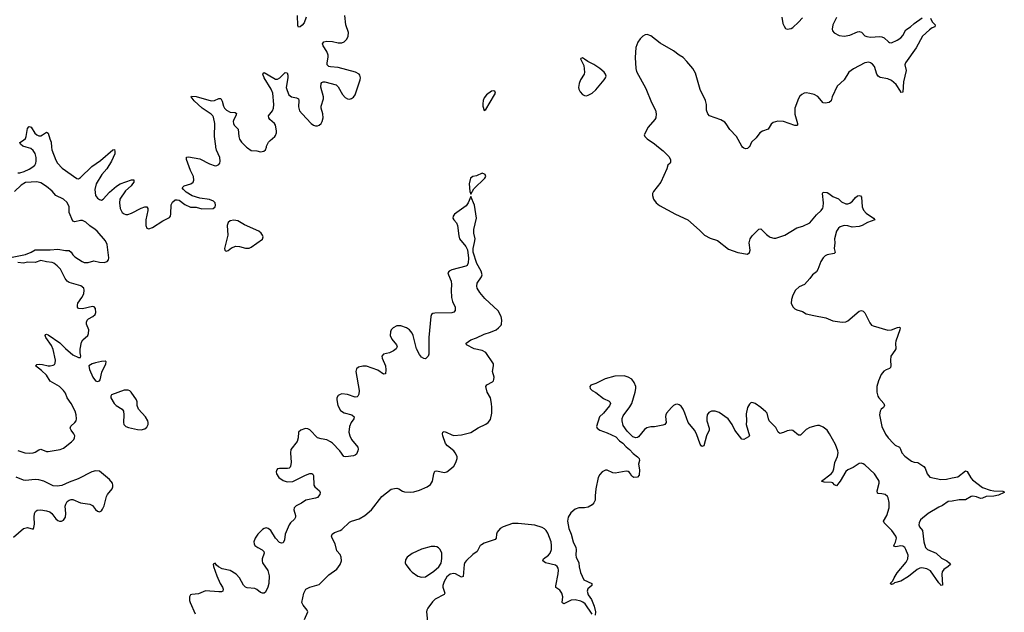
# Model space of a CAD drawing. Header units: inches. Extents: x 1843750 to 1959452, y 907112 to 1016326.
# Tile 121 of 137: x 1942088 to 1952481, y 965086 to 971345. Entities that reach past the tile are written whole.
import ezdxf

# ---------------------------------------------------------------- set-up
doc = ezdxf.new("R2010")
doc.units = ezdxf.units.IN
doc.header["$MEASUREMENT"] = 0
for name, color, linetype in [('B9946', 7, 'Continuous'), ('B9947', 7, 'Continuous'), ('B9956', 7, 'Continuous'), ('B9957', 7, 'Continuous')]:
    doc.layers.add(name, color=color, linetype=linetype)

msp = doc.modelspace()

# ---------------------------------------------------------------- linework, layer by layer
at = {"layer": 'B9946', "color": 6, "elevation": 500}
for points in [[(1942068, 969728), (1942090, 969728), (1942137, 969743), (1942190, 969767), (1942226, 969790), (1942247, 969810), (1942258, 969830), (1942263, 969850), (1942261, 969890), (1942251, 969931), (1942230, 969965), (1942205, 969985), (1942155, 970000)], [(1942424, 970000), (1942426, 969970), (1942470, 969860), (1942486, 969830), (1942538, 969778), (1942690, 969668), (1942710, 969666), (1942730, 969677), (1942850, 969796), (1942941, 969859), (1943070, 969970), (1943090, 969973), (1943094, 969954), (1943091, 969930), (1943057, 969850), (1943008, 969770), (1942957, 969710), (1942896, 969610), (1942883, 969550), (1942890, 969490), (1942910, 969459), (1942930, 969445), (1942950, 969440), (1942970, 969448), (1943036, 969524), (1943110, 969588), (1943150, 969610), (1943270, 969652), (1943294, 969654), (1943292, 969630), (1943279, 969610), (1943264, 969590), (1943204, 969536), (1943147, 969450), (1943140, 969410), (1943149, 969350), (1943170, 969310), (1943190, 969294), (1943210, 969287), (1943230, 969288), (1943270, 969302), (1943370, 969354), (1943410, 969367), (1943430, 969367), (1943442, 969350), (1943441, 969330), (1943420, 969230), (1943419, 969170), (1943430, 969143), (1943450, 969137), (1943490, 969150), (1943599, 969221), (1943670, 969257), (1943679, 969270), (1943685, 969295), (1943686, 969390), (1943702, 969418), (1943730, 969441), (1943750, 969444), (1943770, 969439), (1943830, 969393), (1943890, 969365), (1943950, 969364), (1944010, 969347), (1944130, 969350), (1944150, 969370), (1944155, 969385), (1944153, 969410), (1944133, 969430), (1944090, 969445), (1943990, 969460), (1943910, 969483), (1943845, 969525), (1943816, 969550), (1943803, 969570), (1943823, 969590), (1943896, 969610), (1943918, 969630), (1943927, 969650), (1943922, 969690), (1943890, 969751), (1943849, 969870), (1943850, 969893), (1943870, 969897), (1943990, 969877), (1944090, 969822), (1944150, 969803), (1944170, 969805), (1944190, 969816), (1944200, 969830), (1944205, 969850), (1944199, 969890), (1944166, 969966), (1944159, 970000)], [(1944483, 970000), (1944493, 969990), (1944530, 969964), (1944590, 969960), (1944630, 969950), (1944664, 969956), (1944683, 969970), (1944692, 970000)], [(1948831, 970000), (1948879, 969959), (1948939, 969899), (1948958, 969870), (1948958, 969842), (1948953, 969830), (1948931, 969809), (1948918, 969770), (1948855, 969630), (1948778, 969530), (1948769, 969510), (1948766, 969490), (1948778, 969450), (1948807, 969410), (1948841, 969381), (1949011, 969291), (1949140, 969230), (1949263, 969123), (1949315, 969070), (1949377, 969037), (1949453, 969014), (1949570, 968923), (1949670, 968887), (1949770, 968869), (1949790, 968885), (1949797, 968910), (1949788, 968990), (1949798, 969030), (1949819, 969061), (1949890, 969134), (1949910, 969136), (1949970, 969075), (1950000, 969055)], [(1949786, 970000), (1949770, 969984), (1949750, 969982), (1949730, 969989), (1949719, 970000)], [(1941990, 968835), (1942150, 968866), (1942210, 968889), (1942250, 968913), (1942410, 968913), (1942490, 968921), (1942570, 968906), (1942610, 968906), (1942630, 968890), (1942650, 968860), (1942670, 968840), (1942747, 968790), (1942770, 968781), (1942810, 968781), (1942870, 968799), (1942930, 968783), (1942979, 968781), (1943010, 968792), (1943024, 968810), (1943028, 968830), (1943012, 968970), (1942993, 969010), (1942905, 969110), (1942884, 969130), (1942828, 969168), (1942788, 969208), (1942750, 969224), (1942730, 969224), (1942670, 969209), (1942650, 969217), (1942610, 969307), (1942609, 969370), (1942590, 969413), (1942550, 969449), (1942470, 969490), (1942430, 969534), (1942370, 969584), (1942310, 969621), (1942270, 969633), (1942150, 969625), (1942103, 969597), (1942035, 969530)], [(1945095, 965010), (1945130, 965090), (1945123, 965110), (1945080, 965160), (1945068, 965190), (1945089, 965290), (1945108, 965332), (1945150, 965351), (1945250, 965380), (1945350, 965481), (1945437, 965543), (1945470, 965590), (1945484, 965630), (1945482, 965670), (1945470, 965695), (1945435, 965735), (1945419, 965810), (1945386, 965870), (1945380, 965890), (1945385, 965910), (1945410, 965928), (1945470, 965950), (1945490, 965962), (1945570, 966039), (1945590, 966050), (1945670, 966074), (1945730, 966109), (1945803, 966170), (1945910, 966310), (1946010, 966385), (1946045, 966395), (1946070, 966396), (1946090, 966391), (1946130, 966365), (1946150, 966357), (1946210, 966354), (1946250, 966359), (1946310, 966375), (1946390, 966410), (1946423, 966437), (1946445, 966470), (1946458, 966550), (1946470, 966576), (1946490, 966581), (1946570, 966563), (1946596, 966570), (1946630, 966594), (1946669, 966631), (1946693, 966670), (1946707, 966710), (1946705, 966730), (1946686, 966770), (1946670, 966790), (1946603, 966843), (1946581, 966870), (1946554, 966950), (1946550, 966970), (1946553, 966987), (1946570, 966994), (1946590, 966988), (1946650, 966959), (1946670, 966954), (1946750, 966962), (1946850, 966985), (1946926, 967034), (1947008, 967072), (1947033, 967090), (1947056, 967124), (1947070, 967190), (1947073, 967250), (1947069, 967290), (1947056, 967350), (1947023, 967410), (1947007, 967470), (1947018, 967490), (1947078, 967522), (1947088, 967530), (1947094, 967546), (1947095, 967570), (1947079, 967630), (1947091, 967690), (1947089, 967710), (1947007, 967830), (1946970, 967852), (1946884, 967870), (1946805, 967910), (1946802, 967930), (1946850, 967963), (1946910, 967985), (1946990, 968024), (1947056, 968044), (1947117, 968070), (1947143, 968090), (1947170, 968120), (1947175, 968130), (1947179, 968170), (1947169, 968210), (1947138, 968270), (1946999, 968399), (1946944, 968464), (1946917, 968510), (1946912, 968530), (1946917, 968563), (1946962, 968630), (1946968, 968652), (1946958, 968690), (1946912, 968770), (1946875, 968890), (1946874, 968930), (1946890, 968991), (1946895, 969030), (1946883, 969090), (1946881, 969130), (1946909, 969250), (1946890, 969386), (1946850, 969478), (1946823, 969410), (1946800, 969380), (1946679, 969290), (1946665, 969270), (1946661, 969250), (1946670, 969230), (1946698, 969198), (1946711, 969171), (1946723, 969063), (1946731, 969030), (1946796, 968950), (1946814, 968914), (1946825, 968825), (1946822, 968778), (1946810, 968750), (1946799, 968741), (1946650, 968704), (1946622, 968690), (1946609, 968670), (1946613, 968650), (1946642, 968582), (1946645, 968550), (1946641, 968490), (1946647, 968410), (1946657, 968370), (1946684, 968310), (1946686, 968274), (1946670, 968256), (1946650, 968250), (1946470, 968246), (1946450, 968243), (1946435, 968230), (1946428, 968210), (1946407, 967990), (1946407, 967813), (1946399, 967790), (1946370, 967764), (1946354, 967766), (1946330, 967781), (1946308, 967808), (1946277, 967870), (1946242, 968010), (1946230, 968036), (1946202, 968070), (1946170, 968092), (1946110, 968110), (1946070, 968110), (1946030, 968091), (1946010, 968070), (1946001, 968050), (1946000, 968010), (1946017, 967970), (1946066, 967910), (1946072, 967890), (1946061, 967870), (1946033, 967847), (1945990, 967827), (1945929, 967811), (1945911, 967790), (1945914, 967770), (1945948, 967690), (1945953, 967647), (1945950, 967604), (1945930, 967601), (1945870, 967642), (1945750, 967686), (1945710, 967687), (1945664, 967676), (1945643, 967657), (1945637, 967630), (1945670, 967430), (1945669, 967391), (1945658, 967370), (1945650, 967362), (1945630, 967360), (1945550, 967388), (1945490, 967394), (1945470, 967388), (1945450, 967375), (1945436, 967350), (1945434, 967330), (1945448, 967270), (1945476, 967216), (1945513, 967193), (1945593, 967173), (1945617, 967150), (1945614, 967130), (1945588, 967090), (1945571, 967050), (1945563, 966990), (1945572, 966950), (1945590, 966911), (1945658, 966830), (1945662, 966810), (1945659, 966790), (1945643, 966757), (1945630, 966745), (1945610, 966740), (1945530, 966729), (1945510, 966732), (1945469, 966790), (1945391, 966871), (1945370, 966888), (1945330, 966907), (1945270, 966917), (1945231, 966930), (1945150, 967014), (1945130, 967024), (1945110, 967028), (1945095, 967025), (1945055, 967010), (1945032, 966990), (1945029, 966930), (1945017, 966890), (1944950, 966805), (1944945, 966770), (1944953, 966667), (1944948, 966631), (1944942, 966618), (1944932, 966608), (1944914, 966606), (1944830, 966605), (1944810, 966600), (1944801, 966590), (1944796, 966570), (1944799, 966550), (1944823, 966510), (1944870, 966477), (1944910, 966465), (1944970, 966468), (1945105, 966535), (1945150, 966551), (1945172, 966552), (1945184, 966544), (1945191, 966531), (1945193, 966430), (1945203, 966410), (1945251, 966370), (1945261, 966350), (1945257, 966330), (1945230, 966300), (1945209, 966291), (1945110, 966270), (1945062, 966238), (1945006, 966210), (1944987, 966190), (1944983, 966170), (1945000, 966110), (1944999, 966090), (1944990, 966070), (1944948, 966032), (1944933, 966010), (1944891, 965910), (1944882, 965850), (1944870, 965821), (1944850, 965815), (1944830, 965824), (1944790, 965870), (1944740, 965950), (1944710, 965972), (1944690, 965977), (1944670, 965972), (1944650, 965959), (1944603, 965910), (1944573, 965870), (1944561, 965830), (1944562, 965810), (1944571, 965791), (1944602, 965770), (1944647, 965747), (1944665, 965730), (1944670, 965710), (1944649, 965650), (1944646, 965630), (1944650, 965610), (1944706, 965526), (1944722, 965470), (1944718, 965390), (1944706, 965350), (1944682, 965298), (1944670, 965288), (1944650, 965287), (1944630, 965295), (1944590, 965327), (1944570, 965337), (1944490, 965345), (1944472, 965352), (1944452, 965372), (1944408, 965450), (1944372, 965490), (1944310, 965529), (1944227, 965547), (1944185, 965565), (1944164, 965584), (1944150, 965606), (1944130, 965595), (1944133, 965570), (1944169, 965470), (1944204, 965390), (1944229, 965350), (1944237, 965330), (1944234, 965310), (1944217, 965303), (1944190, 965302), (1944050, 965314), (1943977, 965283), (1943905, 965275), (1943891, 965270), (1943880, 965250), (1943881, 965210), (1943887, 965190), (1943939, 965070)], [(1942070, 966794), (1942144, 966770), (1942187, 966767), (1942230, 966771), (1942250, 966777), (1942290, 966803), (1942310, 966808), (1942370, 966785), (1942390, 966783), (1942516, 966804), (1942550, 966819), (1942635, 966885), (1942658, 966910), (1942668, 966930), (1942670, 966950), (1942661, 966970), (1942630, 967010), (1942622, 967030), (1942628, 967052), (1942669, 967090), (1942683, 967110), (1942687, 967130), (1942685, 967170), (1942673, 967210), (1942632, 967290), (1942588, 967350), (1942570, 967399), (1942550, 967430), (1942509, 967470), (1942410, 967528), (1942371, 967590), (1942320, 967640), (1942255, 967690), (1942270, 967703), (1942294, 967706), (1942330, 967703), (1942388, 967688), (1942410, 967688), (1942443, 967697), (1942455, 967705), (1942463, 967717), (1942467, 967750), (1942441, 967861), (1942423, 967903), (1942364, 967990), (1942358, 968010), (1942360, 968020), (1942370, 968024), (1942390, 968015), (1942513, 967933), (1942570, 967872), (1942650, 967805), (1942710, 967776), (1942730, 967776), (1942733, 967790), (1942727, 967827), (1942727, 967867), (1942742, 967938), (1942756, 967964), (1942806, 968010), (1942816, 968030), (1942817, 968070), (1942795, 968130), (1942793, 968150), (1942802, 968170), (1942816, 968184), (1942861, 968210), (1942884, 968230), (1942893, 968253), (1942890, 968296), (1942874, 968314), (1942855, 968315), (1942750, 968293), (1942710, 968295), (1942699, 968310), (1942697, 968330), (1942702, 968350), (1942744, 968410), (1942765, 968450), (1942770, 968490), (1942764, 968510), (1942734, 968534), (1942610, 968569), (1942590, 968584), (1942569, 968610), (1942519, 968710), (1942485, 968745), (1942450, 968772), (1942430, 968780), (1942370, 968787), (1942310, 968802), (1942250, 968782), (1942170, 968785), (1942130, 968774), (1942070, 968782)], [(1950000, 967110), (1950000, 967110), (1949991, 967130), (1949977, 967190), (1949965, 967205), (1949910, 967250), (1949850, 967290), (1949830, 967300), (1949810, 967303), (1949790, 967285), (1949770, 967250), (1949757, 967183), (1949761, 967110), (1949758, 967070), (1949792, 966950), (1949782, 966938), (1949730, 966912), (1949710, 966916), (1949637, 967010), (1949610, 967071), (1949565, 967130), (1949470, 967198), (1949430, 967212), (1949390, 967212), (1949363, 967197), (1949345, 967170), (1949340, 967140), (1949341, 967110), (1949364, 967030), (1949364, 967010), (1949339, 966950), (1949310, 966845), (1949290, 966836), (1949270, 966863), (1949233, 966970), (1949212, 967010), (1949143, 967090), (1949110, 967188), (1949090, 967233), (1949070, 967262), (1949050, 967278), (1949030, 967284), (1949010, 967281), (1948989, 967270), (1948967, 967250), (1948916, 967190), (1948907, 967170), (1948906, 967154), (1948911, 967090), (1948899, 967070), (1948878, 967062), (1948790, 967046), (1948750, 967044), (1948707, 967033), (1948683, 967017), (1948619, 966941), (1948610, 966933), (1948590, 966929), (1948561, 966941), (1948499, 966999), (1948459, 967059), (1948446, 967110), (1948447, 967133), (1948458, 967162), (1948530, 967257), (1948549, 967290), (1948585, 967410), (1948592, 967450), (1948591, 967471), (1948573, 967513), (1948550, 967547), (1948511, 967571), (1948470, 967584), (1948370, 967580), (1948267, 967553), (1948170, 967502), (1948116, 967484), (1948107, 967470), (1948110, 967450), (1948130, 967430), (1948170, 967407), (1948250, 967343), (1948310, 967316), (1948318, 967310), (1948323, 967290), (1948313, 967267), (1948250, 967190), (1948207, 967150), (1948177, 967050), (1948182, 967030), (1948210, 967009), (1948290, 966983), (1948380, 966940), (1948418, 966898), (1948453, 966873), (1948490, 966834), (1948526, 966806), (1948564, 966764), (1948610, 966729), (1948628, 966710), (1948632, 966690), (1948619, 966650), (1948629, 966590), (1948627, 966533), (1948610, 966515), (1948570, 966510), (1948550, 966523), (1948536, 966550), (1948524, 966564), (1948510, 966573), (1948490, 966577), (1948375, 966555), (1948350, 966560), (1948290, 966586), (1948270, 966586), (1948237, 966570), (1948210, 966542), (1948194, 966510), (1948169, 966390), (1948162, 966318), (1948162, 966270), (1948150, 966243), (1948130, 966221), (1948090, 966198), (1948050, 966189), (1947990, 966191), (1947950, 966175), (1947904, 966136), (1947877, 966090), (1947871, 966050), (1947876, 966010), (1947886, 965970), (1947910, 965910), (1947930, 965830), (1947958, 965770), (1947962, 965750), (1947958, 965690), (1947961, 965670), (1947989, 965610), (1947992, 965568), (1948007, 965507), (1948044, 965430), (1948126, 965390), (1948127, 965387), (1948129, 965370), (1948086, 965334), (1948077, 965310), (1948088, 965270), (1948122, 965222), (1948152, 965150), (1948165, 965090), (1948163, 965057)], [(1942022, 965878), (1942130, 965972), (1942170, 965981), (1942230, 965964), (1942238, 965982), (1942244, 966016), (1942242, 966090), (1942245, 966130), (1942254, 966150), (1942274, 966166), (1942310, 966170), (1942370, 966158), (1942406, 966146), (1942429, 966129), (1942470, 966074), (1942490, 966056), (1942510, 966047), (1942530, 966047), (1942550, 966058), (1942570, 966090), (1942575, 966130), (1942568, 966208), (1942574, 966230), (1942590, 966255), (1942610, 966271), (1942630, 966279), (1942650, 966277), (1942730, 966242), (1942830, 966230), (1942855, 966215), (1942890, 966171), (1942910, 966155), (1942930, 966149), (1942950, 966158), (1942964, 966176), (1942979, 966210), (1943004, 966310), (1943015, 966330), (1943063, 966390), (1943071, 966410), (1943072, 966430), (1943068, 966450), (1943037, 966490), (1942930, 966577), (1942890, 966579), (1942850, 966571), (1942705, 966495), (1942610, 966462), (1942534, 966426), (1942483, 966417), (1942442, 966422), (1942343, 966470), (1942290, 966487), (1942250, 966490), (1942150, 966477), (1942130, 966480), (1942050, 966512)], [(1948130, 965066), (1948056, 965176), (1948034, 965194), (1948010, 965205), (1947950, 965217), (1947910, 965216), (1947830, 965174), (1947821, 965181), (1947815, 965190), (1947820, 965250), (1947810, 965290), (1947790, 965319), (1947749, 965349), (1947746, 965366), (1947773, 965493), (1947777, 965530), (1947773, 965553), (1947763, 965570), (1947743, 965583), (1947638, 965610), (1947611, 965630), (1947618, 965650), (1947670, 965690), (1947689, 965710), (1947701, 965750), (1947703, 965790), (1947697, 965830), (1947662, 965922), (1947647, 965950), (1947629, 965969), (1947603, 965983), (1947525, 966005), (1947350, 966025), (1947290, 966023), (1947191, 965989), (1947160, 965970), (1947127, 965933), (1947120, 965910), (1947116, 965870), (1947106, 965854), (1946990, 965815), (1946961, 965799), (1946949, 965790), (1946916, 965730), (1946870, 965697), (1946805, 965635), (1946788, 965612), (1946780, 965590), (1946770, 965464), (1946750, 965456), (1946690, 965492), (1946670, 965496), (1946632, 965488), (1946598, 965462), (1946568, 965412), (1946556, 965370), (1946556, 965350), (1946574, 965290), (1946567, 965273), (1946475, 965225), (1946445, 965195), (1946396, 965130), (1946385, 965110), (1946381, 965090), (1946392, 964990)]]:
    msp.add_lwpolyline(points, dxfattribs=at)
for points in [[(1946970, 969723), (1946910, 969697), (1946870, 969690), (1946848, 969672), (1946834, 969610), (1946840, 969530), (1946850, 969502), (1946883, 969557), (1946998, 969670), (1947008, 969690), (1947002, 969710), (1946995, 969715)], [(1944350, 969227), (1944310, 969219), (1944290, 969204), (1944277, 969170), (1944285, 969070), (1944249, 968930), (1944252, 968912), (1944264, 968904), (1944270, 968902), (1944290, 968909), (1944324, 968936), (1944370, 968952), (1944410, 968948), (1944470, 968931), (1944510, 968933), (1944530, 968942), (1944652, 969028), (1944659, 969050), (1944652, 969070), (1944638, 969090), (1944612, 969112), (1944460, 969180), (1944390, 969220)], [(1942990, 967739), (1942950, 967736), (1942890, 967722), (1942853, 967710), (1942819, 967690), (1942826, 967650), (1942860, 967570), (1942890, 967530), (1942910, 967523), (1942930, 967530), (1942937, 967543), (1942956, 967624), (1942999, 967710), (1943002, 967730)], [(1943232, 967432), (1943190, 967432), (1943058, 967382), (1943049, 967370), (1943050, 967350), (1943084, 967290), (1943105, 967270), (1943170, 967230), (1943183, 967210), (1943189, 967170), (1943185, 967090), (1943189, 967070), (1943198, 967058), (1943210, 967048), (1943237, 967037), (1943330, 967016), (1943370, 967015), (1943410, 967025), (1943430, 967041), (1943444, 967070), (1943445, 967090), (1943441, 967110), (1943416, 967150), (1943344, 967230), (1943329, 967270), (1943327, 967310), (1943322, 967330), (1943265, 967410), (1943250, 967425)], [(1946470, 965782), (1946430, 965780), (1946330, 965752), (1946230, 965708), (1946179, 965670), (1946159, 965641), (1946156, 965610), (1946163, 965590), (1946210, 965530), (1946230, 965511), (1946290, 965467), (1946330, 965457), (1946370, 965461), (1946461, 965519), (1946512, 965568), (1946536, 965604), (1946545, 965655), (1946544, 965710), (1946528, 965750), (1946510, 965768), (1946490, 965778)]]:
    msp.add_lwpolyline(points, close=True, dxfattribs=at)
at = {"layer": 'B9947', "color": 6, "elevation": 500}
for points in [[(1944692, 970000), (1944694, 970010), (1944714, 970050), (1944731, 970070), (1944782, 970110), (1944790, 970122), (1944799, 970150), (1944800, 970170), (1944790, 970230), (1944778, 970250), (1944730, 970290), (1944717, 970310), (1944716, 970330), (1944757, 970383), (1944768, 970412), (1944771, 970450), (1944760, 970570), (1944742, 970610), (1944669, 970730), (1944656, 970770), (1944659, 970781), (1944670, 970786), (1944770, 970726), (1944790, 970716), (1944810, 970716), (1944835, 970730), (1944890, 970786), (1944910, 970783), (1944918, 970758), (1944919, 970730), (1944902, 970630), (1944910, 970597), (1944930, 970552), (1944957, 970530), (1945010, 970520), (1945030, 970510), (1945036, 970490), (1945030, 970426), (1945043, 970383), (1945069, 970350), (1945166, 970250), (1945190, 970232), (1945210, 970223), (1945230, 970223), (1945250, 970230), (1945270, 970249), (1945281, 970270), (1945290, 970310), (1945289, 970350), (1945270, 970410), (1945269, 970430), (1945294, 970510), (1945296, 970530), (1945267, 970633), (1945269, 970670), (1945279, 970681), (1945290, 970688), (1945310, 970688), (1945430, 970658), (1945450, 970637), (1945494, 970554), (1945524, 970524), (1945550, 970509), (1945570, 970506), (1945590, 970512), (1945610, 970526), (1945629, 970551), (1945683, 970710), (1945686, 970730), (1945679, 970759), (1945670, 970770), (1945631, 970791), (1945450, 970841), (1945370, 970846), (1945350, 970852), (1945333, 970870), (1945332, 970890), (1945345, 970950), (1945345, 970970), (1945330, 971008), (1945290, 971070), (1945286, 971090), (1945300, 971110), (1945330, 971120), (1945390, 971114), (1945450, 971101), (1945490, 971101), (1945514, 971110), (1945542, 971138), (1945556, 971170), (1945559, 971210), (1945532, 971292), (1945521, 971390)], [(1945111, 971370), (1945090, 971312), (1945070, 971286), (1945050, 971271), (1945030, 971266), (1945023, 971283), (1945022, 971390)], [(1949719, 970000), (1949710, 970010), (1949653, 970113), (1949584, 970184), (1949545, 970245), (1949530, 970262), (1949489, 970289), (1949371, 970331), (1949352, 970350), (1949338, 970390), (1949336, 970450), (1949327, 970490), (1949270, 970607), (1949221, 970781), (1949192, 970830), (1949130, 970905), (1949090, 970945), (1949050, 970970), (1948990, 971015), (1948850, 971096), (1948750, 971175), (1948710, 971188), (1948690, 971184), (1948667, 971170), (1948638, 971142), (1948613, 971107), (1948593, 971050), (1948586, 970946), (1948590, 970830), (1948598, 970798), (1948697, 970617), (1948756, 970470), (1948798, 970390), (1948808, 970350), (1948804, 970310), (1948794, 970290), (1948723, 970210), (1948680, 970130), (1948685, 970110), (1948710, 970087), (1948790, 970035), (1948831, 970000)], [(1944159, 970000), (1944157, 970010), (1944146, 970110), (1944147, 970250), (1944134, 970314), (1944126, 970330), (1944108, 970348), (1944013, 970410), (1943930, 970487), (1943897, 970530), (1943903, 970537), (1943950, 970534), (1944111, 970489), (1944143, 970490), (1944190, 970511), (1944211, 970511), (1944225, 970485), (1944240, 970430), (1944251, 970410), (1944270, 970391), (1944310, 970369), (1944364, 970364), (1944375, 970355), (1944370, 970330), (1944348, 970290), (1944343, 970270), (1944344, 970250), (1944353, 970230), (1944393, 970190), (1944401, 970110), (1944410, 970084), (1944430, 970052), (1944483, 970000)], [(1942155, 970000), (1942122, 970010), (1942096, 970030), (1942091, 970049), (1942130, 970072), (1942149, 970091), (1942156, 970110), (1942170, 970195), (1942186, 970214), (1942190, 970217), (1942210, 970209), (1942248, 970148), (1942269, 970129), (1942290, 970120), (1942310, 970120), (1942330, 970128), (1942370, 970157), (1942390, 970145), (1942406, 970086), (1942421, 970050), (1942424, 970000)], [(1950000, 970207), (1949990, 970190), (1949930, 970167), (1949902, 970150), (1949863, 970097), (1949814, 970050), (1949790, 970004), (1949786, 970000)]]:
    msp.add_lwpolyline(points, dxfattribs=at)
for points in [[(1948030, 970941), (1948020, 970940), (1948010, 970935), (1948008, 970930), (1948042, 970862), (1948050, 970790), (1948046, 970770), (1948009, 970710), (1947993, 970670), (1947988, 970630), (1947991, 970611), (1948004, 970584), (1948030, 970556), (1948050, 970545), (1948070, 970542), (1948090, 970547), (1948131, 970569), (1948170, 970605), (1948259, 970710), (1948272, 970730), (1948277, 970750), (1948272, 970770), (1948256, 970790), (1948210, 970830), (1948150, 970871), (1948084, 970904), (1948050, 970929)], [(1947090, 970595), (1947068, 970590), (1947014, 970550), (1946990, 970520), (1946980, 970490), (1946977, 970457), (1946978, 970430), (1946990, 970385), (1947010, 970395), (1947099, 970550), (1947110, 970570), (1947103, 970590)]]:
    msp.add_lwpolyline(points, close=True, dxfattribs=at)
at = {"layer": 'B9956', "color": 6, "elevation": 500}
msp.add_lwpolyline([(1950000, 969055), (1950009, 969049), (1950050, 969038), (1950070, 969039), (1950164, 969070), (1950290, 969146), (1950356, 969164), (1950430, 969198), (1950497, 969283), (1950547, 969330), (1950565, 969355), (1950570, 969370), (1950573, 969410), (1950562, 969510), (1950570, 969522), (1950610, 969521), (1950630, 969511), (1950670, 969477), (1950730, 969454), (1950761, 969421), (1950810, 969399), (1950830, 969401), (1950851, 969409), (1950877, 969430), (1950910, 969468), (1950930, 969483), (1950950, 969488), (1950964, 969484), (1950972, 969472), (1950981, 969370), (1950993, 969333), (1951022, 969302), (1951102, 969250), (1951115, 969230), (1951036, 969204), (1950980, 969170), (1950950, 969161), (1950875, 969155), (1950830, 969167), (1950790, 969172), (1950750, 969158), (1950730, 969143), (1950709, 969110), (1950689, 969030), (1950691, 968989), (1950684, 968930), (1950695, 968885), (1950685, 968875), (1950610, 968861), (1950590, 968850), (1950570, 968830), (1950543, 968790), (1950513, 968707), (1950498, 968682), (1950458, 968650), (1950430, 968611), (1950373, 968550), (1950317, 968523), (1950278, 968490), (1950250, 968434), (1950234, 968390), (1950232, 968350), (1950250, 968311), (1950270, 968293), (1950290, 968279), (1950350, 968264), (1950390, 968240), (1950470, 968220), (1950596, 968196), (1950670, 968165), (1950770, 968149), (1950810, 968154), (1950830, 968163), (1950950, 968267), (1950974, 968274), (1950990, 968268), (1951010, 968248), (1951062, 968142), (1951080, 968120), (1951097, 968110), (1951250, 968067), (1951290, 968071), (1951353, 968093), (1951376, 968096), (1951382, 968090), (1951377, 968070), (1951336, 967950), (1951333, 967930), (1951336, 967870), (1951326, 967850), (1951282, 967790), (1951278, 967750), (1951283, 967690), (1951279, 967670), (1951270, 967660), (1951233, 967647), (1951210, 967632), (1951181, 967599), (1951152, 967530), (1951137, 967470), (1951136, 967410), (1951145, 967370), (1951155, 967350), (1951210, 967290), (1951216, 967270), (1951206, 967250), (1951182, 967230), (1951170, 967212), (1951164, 967170), (1951190, 967050), (1951228, 966968), (1951255, 966930), (1951310, 966869), (1951330, 966853), (1951374, 966830), (1951386, 966810), (1951400, 966770), (1951430, 966736), (1951502, 966683), (1951530, 966672), (1951570, 966667), (1951630, 966626), (1951644, 966610), (1951667, 966547), (1951694, 966514), (1951810, 966490), (1951870, 966492), (1951930, 966508), (1951990, 966517), (1952070, 966580), (1952090, 966572), (1952128, 966508), (1952146, 966486), (1952250, 966403), (1952330, 966376), (1952370, 966370), (1952466, 966366), (1952479, 966359), (1952481, 966350), (1952418, 966322), (1952369, 966311), (1952290, 966308), (1952250, 966290), (1952230, 966287), (1952187, 966307), (1952150, 966314), (1952130, 966309), (1952070, 966275), (1952006, 966274), (1951930, 966260), (1951890, 966258), (1951830, 966213), (1951790, 966198), (1951676, 966130), (1951597, 966063), (1951582, 966030), (1951580, 966010), (1951586, 965990), (1951617, 965950), (1951632, 965830), (1951649, 965769), (1951670, 965750), (1951760, 965710), (1951819, 965659), (1951873, 965630), (1951899, 965610), (1951912, 965590), (1951890, 965570), (1951841, 965539), (1951825, 965515), (1951820, 965490), (1951827, 965373), (1951810, 965370), (1951804, 965384), (1951790, 965397), (1951703, 965523), (1951664, 965544), (1951610, 965557), (1951590, 965554), (1951560, 965540), (1951470, 965465), (1951390, 965414), (1951321, 965399), (1951310, 965388), (1951290, 965381), (1951277, 965390), (1951303, 965417), (1951318, 965450), (1951350, 965502), (1951444, 965616), (1951461, 965650), (1951466, 965690), (1951443, 965750), (1951430, 965770), (1951410, 965784), (1951390, 965787), (1951336, 965776), (1951321, 965781), (1951316, 965790), (1951333, 965827), (1951342, 965870), (1951335, 965890), (1951295, 965950), (1951214, 966030), (1951206, 966050), (1951242, 966110), (1951265, 966190), (1951266, 966246), (1951255, 966295), (1951247, 966310), (1951222, 966330), (1951190, 966339), (1951150, 966340), (1951144, 966344), (1951138, 966370), (1951161, 966450), (1951159, 966470), (1951150, 966490), (1951111, 966550), (1951010, 966643), (1950990, 966656), (1950970, 966662), (1950950, 966659), (1950884, 966616), (1950831, 966590), (1950810, 966573), (1950750, 966470), (1950710, 966423), (1950690, 966432), (1950672, 966452), (1950657, 966457), (1950579, 966459), (1950553, 966470), (1950652, 966548), (1950670, 966570), (1950680, 966600), (1950691, 966669), (1950722, 966730), (1950728, 966770), (1950725, 966790), (1950698, 966858), (1950636, 966970), (1950610, 967010), (1950570, 967041), (1950530, 967058), (1950510, 967059), (1950490, 967057), (1950430, 967038), (1950390, 967017), (1950330, 966958), (1950310, 966958), (1950250, 967005), (1950230, 967009), (1950190, 967002), (1950150, 966984), (1950110, 966974), (1950094, 966990), (1950070, 967037), (1950000, 967110)], dxfattribs=at)
at = {"layer": 'B9957', "color": 6, "elevation": 500}
for points in [[(1951702, 971362), (1951721, 971321), (1951750, 971290), (1951747, 971270), (1951721, 971259), (1951690, 971239), (1951618, 971170), (1951551, 971049), (1951437, 970890), (1951430, 970870), (1951444, 970810), (1951417, 970690), (1951410, 970578), (1951390, 970576), (1951385, 970590), (1951339, 970659), (1951290, 970704), (1951250, 970722), (1951170, 970736), (1951150, 970749), (1951137, 970770), (1951111, 970850), (1951090, 970877), (1951070, 970891), (1951050, 970896), (1951010, 970890), (1950890, 970827), (1950841, 970790), (1950789, 970711), (1950716, 970644), (1950663, 970530), (1950652, 970488), (1950633, 970470), (1950590, 970462), (1950570, 970468), (1950514, 970534), (1950474, 970554), (1950430, 970566), (1950390, 970571), (1950370, 970568), (1950345, 970555), (1950324, 970536), (1950310, 970514), (1950271, 970409), (1950269, 970349), (1950297, 970250), (1950298, 970230), (1950290, 970226), (1950270, 970227), (1950149, 970271), (1950090, 970272), (1950042, 970258), (1950019, 970241), (1950000, 970207)], [(1950131, 971370), (1950145, 971305), (1950156, 971276), (1950170, 971253), (1950190, 971244), (1950230, 971252), (1950250, 971262), (1950310, 971319), (1950350, 971364)], [(1950710, 971367), (1950670, 971291), (1950664, 971244), (1950668, 971228), (1950685, 971205), (1950738, 971178), (1950790, 971172), (1950850, 971183), (1950930, 971217), (1950950, 971221), (1950973, 971213), (1951010, 971176), (1951030, 971167), (1951070, 971162), (1951168, 971168), (1951190, 971165), (1951214, 971154), (1951259, 971110), (1951270, 971104), (1951290, 971102), (1951350, 971128), (1951390, 971153), (1951410, 971177), (1951443, 971237), (1951491, 971269), (1951530, 971304), (1951614, 971366)]]:
    msp.add_lwpolyline(points, dxfattribs=at)

doc.saveas('drawing.dxf')
